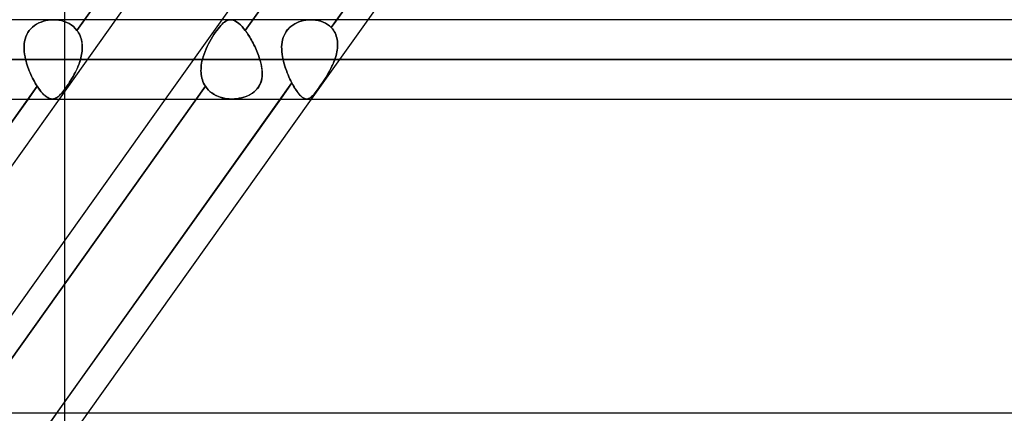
# Model space of a CAD drawing. Header units: millimetres. Extents: x -270 to 270, y -120 to 100.
# Tile 33 of 74: x -65 to -40, y -37 to -27. Entities that reach past the tile are written whole.
import ezdxf

# ---------------------------------------------------------------- set-up
doc = ezdxf.new("R2010")
doc.units = ezdxf.units.MM
doc.layers.add('MAIN-1', color=7, linetype='Continuous')
doc.layers.add('MAIN-2', color=7, linetype='Continuous')

msp = doc.modelspace()

# ---------------------------------------------------------------- linework, layer by layer
at = {"layer": 'MAIN-1'}
for p, q in [((-57.283, -19.496), (-62.972, -27.481)), ((-53.796, -19.496), (-59.484, -27.481)), ((-50.871, -19.496), (-56.56, -27.481)), ((-56.659, -19.724), (-62.185, -27.481)), ((-50.247, -19.724), (-55.773, -27.481)), ((152.399, -27.481), (-152.399, -27.481)), ((-153.345, -28.489), (153.345, -28.489)), ((-152.508, -29.496), (152.508, -29.496)), ((-64.407, -29.496), (-70.096, -37.481)), ((-63.62, -29.496), (-69.309, -37.481)), ((-60.92, -29.496), (-66.608, -37.481)), ((-57.996, -29.496), (-63.684, -37.481)), ((-63.472, -33.08), (-63.472, -29.496)), ((-57.209, -29.496), (-62.897, -37.481)), ((145.425, -37.481), (-145.425, -37.481))]:
    msp.add_line(p, q, dxfattribs=at)
at = {"layer": 'MAIN-2'}
for p, q in [((-63.165, -27.753), (-57.05, -19.168)), ((-52.775, -19.168), (-58.891, -27.753)), ((-58.891, -27.753), (-52.775, -19.168)), ((-56.702, -27.681), (-50.569, -19.071)), ((-63.472, -29.496), (-63.472, -24.08)), ((-64.079, -27.54), (-64.018, -27.519)), ((-64.018, -27.519), (-64.078, -27.54)), ((-63.956, -27.503), (-64.018, -27.519)), ((-64.018, -27.519), (-63.956, -27.503)), ((-63.893, -27.491), (-63.956, -27.503)), ((-63.956, -27.503), (-63.894, -27.491)), ((-63.894, -27.491), (-63.83, -27.484)), ((-63.83, -27.484), (-63.893, -27.491)), ((-63.766, -27.481), (-63.83, -27.484)), ((-63.83, -27.484), (-63.766, -27.481)), ((-63.695, -27.484), (-63.766, -27.481)), ((-63.766, -27.481), (-63.695, -27.484)), ((-63.626, -27.492), (-63.695, -27.484)), ((-63.695, -27.484), (-63.626, -27.492)), ((-63.557, -27.505), (-63.626, -27.492)), ((-63.626, -27.492), (-63.557, -27.505)), ((-62.185, -27.481), (-63.62, -29.496)), ((-63.491, -27.524), (-63.557, -27.505)), ((-63.557, -27.505), (-63.491, -27.524)), ((-63.427, -27.549), (-63.491, -27.524)), ((-63.491, -27.524), (-63.427, -27.549)), ((-62.972, -27.481), (-63.165, -27.753)), ((-59.484, -27.481), (-60.92, -29.496)), ((-59.416, -27.54), (-59.386, -27.519)), ((-59.386, -27.519), (-59.416, -27.54)), ((-59.386, -27.519), (-59.355, -27.503)), ((-59.355, -27.503), (-59.386, -27.519)), ((-59.355, -27.503), (-59.325, -27.491)), ((-59.325, -27.491), (-59.355, -27.503)), ((-59.325, -27.491), (-59.295, -27.484)), ((-59.295, -27.484), (-59.325, -27.491)), ((-59.295, -27.484), (-59.264, -27.481)), ((-59.264, -27.481), (-59.295, -27.484)), ((-59.264, -27.481), (-59.23, -27.484)), ((-59.23, -27.484), (-59.264, -27.481)), ((-59.23, -27.484), (-59.195, -27.492)), ((-59.195, -27.492), (-59.23, -27.484)), ((-59.195, -27.492), (-59.16, -27.505)), ((-59.16, -27.505), (-59.195, -27.492)), ((-59.16, -27.505), (-59.124, -27.524)), ((-59.124, -27.524), (-59.16, -27.505)), ((-59.124, -27.524), (-59.087, -27.549)), ((-59.087, -27.549), (-59.124, -27.524)), ((-57.466, -27.518), (-57.523, -27.537)), ((-57.523, -27.537), (-57.467, -27.518)), ((-57.467, -27.518), (-57.409, -27.503)), ((-57.409, -27.503), (-57.466, -27.518)), ((-57.35, -27.492), (-57.409, -27.503)), ((-57.409, -27.503), (-57.351, -27.492)), ((-57.351, -27.492), (-57.292, -27.485)), ((-57.291, -27.485), (-57.35, -27.492)), ((-57.292, -27.485), (-57.232, -27.481)), ((-57.232, -27.481), (-57.291, -27.485)), ((-57.165, -27.483), (-57.232, -27.481)), ((-57.232, -27.481), (-57.165, -27.483)), ((57.215, -27.481), (-57.215, -27.481)), ((-55.773, -27.481), (-57.209, -29.496)), ((-57.099, -27.489), (-57.165, -27.483)), ((-57.165, -27.483), (-57.099, -27.489)), ((-57.034, -27.501), (-57.099, -27.489)), ((-57.099, -27.489), (-57.034, -27.501)), ((-56.971, -27.518), (-57.034, -27.501)), ((-57.034, -27.501), (-56.971, -27.518)), ((-56.91, -27.54), (-56.971, -27.518)), ((-56.971, -27.518), (-56.91, -27.54)), ((-56.56, -27.481), (-56.702, -27.681)), ((-64.377, -27.756), (-64.412, -27.806)), ((-64.412, -27.806), (-64.377, -27.756)), ((-64.337, -27.71), (-64.377, -27.756)), ((-64.377, -27.756), (-64.338, -27.71)), ((-64.338, -27.71), (-64.293, -27.667)), ((-64.293, -27.667), (-64.337, -27.71)), ((-64.245, -27.629), (-64.293, -27.667)), ((-64.293, -27.667), (-64.245, -27.629)), ((-64.192, -27.595), (-64.245, -27.629)), ((-64.245, -27.629), (-64.192, -27.595)), ((-64.137, -27.565), (-64.192, -27.595)), ((-64.192, -27.595), (-64.137, -27.565)), ((-64.078, -27.54), (-64.137, -27.565)), ((-64.137, -27.565), (-64.079, -27.54)), ((-63.366, -27.579), (-63.427, -27.549)), ((-63.427, -27.549), (-63.367, -27.579)), ((-63.367, -27.579), (-63.309, -27.615)), ((-63.309, -27.615), (-63.366, -27.579)), ((-63.256, -27.656), (-63.309, -27.615)), ((-63.309, -27.615), (-63.256, -27.656)), ((-63.208, -27.702), (-63.256, -27.656)), ((-63.256, -27.656), (-63.208, -27.702)), ((-63.165, -27.753), (-63.208, -27.702)), ((-63.208, -27.702), (-63.165, -27.753)), ((-63.143, -27.785), (-63.165, -27.753)), ((-63.165, -27.753), (-63.143, -27.784)), ((-59.65, -27.806), (-59.614, -27.756)), ((-59.614, -27.756), (-59.649, -27.806)), ((-59.614, -27.756), (-59.579, -27.71)), ((-59.579, -27.71), (-59.614, -27.756)), ((-59.579, -27.71), (-59.545, -27.667)), ((-59.545, -27.667), (-59.579, -27.71)), ((-59.545, -27.667), (-59.512, -27.629)), ((-59.512, -27.629), (-59.545, -27.667)), ((-59.512, -27.629), (-59.479, -27.595)), ((-59.479, -27.595), (-59.512, -27.629)), ((-59.479, -27.595), (-59.448, -27.565)), ((-59.448, -27.565), (-59.479, -27.595)), ((-59.448, -27.565), (-59.416, -27.54)), ((-59.416, -27.54), (-59.448, -27.565)), ((-59.087, -27.549), (-59.049, -27.579)), ((-59.049, -27.579), (-59.087, -27.549)), ((-59.049, -27.579), (-59.01, -27.615)), ((-59.01, -27.615), (-59.049, -27.579)), ((-59.01, -27.615), (-58.971, -27.656)), ((-58.971, -27.656), (-59.01, -27.615)), ((-58.971, -27.656), (-58.931, -27.702)), ((-58.931, -27.702), (-58.971, -27.656)), ((-58.931, -27.702), (-58.891, -27.753)), ((-58.891, -27.753), (-58.931, -27.702)), ((-58.891, -27.753), (-58.868, -27.784)), ((-58.868, -27.785), (-58.891, -27.753)), ((-57.81, -27.733), (-57.846, -27.778)), ((-57.846, -27.779), (-57.811, -27.733)), ((-57.811, -27.733), (-57.771, -27.691)), ((-57.771, -27.691), (-57.81, -27.733)), ((-57.727, -27.652), (-57.771, -27.691)), ((-57.771, -27.691), (-57.728, -27.653)), ((-57.728, -27.653), (-57.681, -27.618)), ((-57.68, -27.618), (-57.727, -27.652)), ((-57.681, -27.618), (-57.63, -27.587)), ((-57.63, -27.587), (-57.68, -27.618)), ((-57.577, -27.56), (-57.63, -27.587)), ((-57.63, -27.587), (-57.578, -27.56)), ((-57.578, -27.56), (-57.523, -27.537)), ((-57.523, -27.537), (-57.577, -27.56)), ((-56.853, -27.567), (-56.91, -27.54)), ((-56.91, -27.54), (-56.853, -27.567)), ((-56.798, -27.6), (-56.853, -27.567)), ((-56.853, -27.567), (-56.798, -27.6)), ((-56.748, -27.638), (-56.798, -27.6)), ((-56.798, -27.6), (-56.748, -27.638)), ((-56.702, -27.681), (-56.748, -27.638)), ((-56.748, -27.638), (-56.702, -27.681)), ((-56.675, -27.713), (-56.702, -27.681)), ((-56.702, -27.681), (-56.675, -27.713)), ((-56.649, -27.746), (-56.675, -27.713)), ((-56.675, -27.713), (-56.649, -27.746)), ((-56.626, -27.781), (-56.649, -27.746)), ((-56.649, -27.746), (-56.626, -27.781)), ((-64.483, -27.974), (-64.497, -28.034)), ((-64.497, -28.034), (-64.483, -27.974)), ((-64.465, -27.916), (-64.483, -27.974)), ((-64.483, -27.974), (-64.465, -27.916)), ((-64.441, -27.86), (-64.465, -27.916)), ((-64.465, -27.916), (-64.441, -27.86)), ((-64.412, -27.806), (-64.441, -27.86)), ((-64.441, -27.86), (-64.412, -27.806)), ((-63.143, -27.784), (-63.123, -27.817)), ((-63.123, -27.817), (-63.143, -27.785)), ((-63.104, -27.852), (-63.123, -27.817)), ((-63.123, -27.817), (-63.105, -27.851)), ((-63.105, -27.851), (-63.088, -27.886)), ((-63.088, -27.887), (-63.104, -27.852)), ((-63.088, -27.886), (-63.074, -27.923)), ((-63.074, -27.924), (-63.088, -27.887)), ((-63.074, -27.923), (-63.062, -27.96)), ((-63.061, -27.961), (-63.074, -27.924)), ((-63.062, -27.96), (-63.052, -27.998)), ((-63.051, -27.999), (-63.061, -27.961)), ((-63.052, -27.998), (-63.044, -28.036)), ((-63.043, -28.038), (-63.051, -27.999)), ((-59.79, -28.034), (-59.756, -27.974)), ((-59.756, -27.974), (-59.79, -28.034)), ((-59.756, -27.974), (-59.721, -27.916)), ((-59.721, -27.916), (-59.756, -27.974)), ((-59.721, -27.916), (-59.685, -27.86)), ((-59.685, -27.86), (-59.721, -27.916)), ((-59.685, -27.86), (-59.65, -27.806)), ((-59.649, -27.806), (-59.685, -27.86)), ((-58.868, -27.784), (-58.845, -27.817)), ((-58.844, -27.817), (-58.868, -27.785)), ((-58.845, -27.817), (-58.822, -27.851)), ((-58.821, -27.852), (-58.844, -27.817)), ((-58.822, -27.851), (-58.799, -27.886)), ((-58.798, -27.887), (-58.821, -27.852)), ((-58.799, -27.886), (-58.776, -27.923)), ((-58.775, -27.924), (-58.798, -27.887)), ((-58.776, -27.923), (-58.754, -27.96)), ((-58.753, -27.961), (-58.775, -27.924)), ((-58.754, -27.96), (-58.732, -27.998)), ((-58.731, -27.999), (-58.753, -27.961)), ((-58.732, -27.998), (-58.711, -28.036)), ((-58.71, -28.038), (-58.731, -27.999)), ((-57.94, -27.99), (-57.952, -28.049)), ((-57.952, -28.049), (-57.94, -27.991)), ((-57.924, -27.934), (-57.94, -27.99)), ((-57.94, -27.991), (-57.924, -27.934)), ((-57.903, -27.879), (-57.924, -27.934)), ((-57.924, -27.934), (-57.903, -27.88)), ((-57.877, -27.827), (-57.903, -27.879)), ((-57.903, -27.88), (-57.877, -27.828)), ((-57.846, -27.778), (-57.877, -27.827)), ((-57.877, -27.828), (-57.846, -27.779)), ((-56.606, -27.819), (-56.626, -27.781)), ((-56.626, -27.781), (-56.606, -27.819)), ((-56.589, -27.858), (-56.606, -27.819)), ((-56.606, -27.819), (-56.589, -27.858)), ((-56.574, -27.898), (-56.589, -27.858)), ((-56.589, -27.858), (-56.574, -27.898)), ((-56.562, -27.94), (-56.574, -27.898)), ((-56.574, -27.898), (-56.562, -27.94)), ((-56.553, -27.982), (-56.562, -27.94)), ((-56.562, -27.94), (-56.553, -27.982)), ((-56.546, -28.026), (-56.553, -27.982)), ((-56.553, -27.982), (-56.546, -28.026)), ((-56.542, -28.07), (-56.546, -28.026)), ((-56.546, -28.026), (-56.542, -28.07)), ((-64.506, -28.096), (-64.51, -28.159)), ((-64.51, -28.159), (-64.506, -28.096)), ((-64.51, -28.159), (-64.509, -28.224)), ((-64.509, -28.223), (-64.51, -28.159)), ((-64.505, -28.289), (-64.509, -28.223)), ((-64.509, -28.224), (-64.505, -28.289)), ((-64.497, -28.034), (-64.506, -28.096)), ((-64.506, -28.096), (-64.497, -28.034)), ((-63.044, -28.036), (-63.038, -28.076)), ((-63.037, -28.078), (-63.043, -28.038)), ((-63.038, -28.076), (-63.033, -28.116)), ((-63.033, -28.118), (-63.037, -28.078)), ((-63.032, -28.238), (-63.036, -28.28)), ((-63.036, -28.283), (-63.033, -28.241)), ((-63.033, -28.116), (-63.031, -28.156)), ((-63.031, -28.159), (-63.033, -28.118)), ((-63.033, -28.241), (-63.031, -28.2)), ((-63.031, -28.197), (-63.032, -28.238)), ((-63.031, -28.156), (-63.031, -28.197)), ((-63.031, -28.2), (-63.031, -28.159)), ((-59.911, -28.289), (-59.884, -28.223)), ((-59.884, -28.224), (-59.911, -28.289)), ((-59.884, -28.223), (-59.854, -28.159)), ((-59.854, -28.159), (-59.884, -28.224)), ((-59.854, -28.159), (-59.823, -28.096)), ((-59.823, -28.096), (-59.854, -28.159)), ((-59.823, -28.096), (-59.79, -28.034)), ((-59.79, -28.034), (-59.823, -28.096)), ((-58.711, -28.036), (-58.69, -28.076)), ((-58.689, -28.078), (-58.71, -28.038)), ((-58.69, -28.076), (-58.669, -28.116)), ((-58.668, -28.118), (-58.689, -28.078)), ((-58.669, -28.116), (-58.649, -28.156)), ((-58.648, -28.159), (-58.668, -28.118)), ((-58.649, -28.156), (-58.63, -28.197)), ((-58.629, -28.2), (-58.648, -28.159)), ((-58.63, -28.197), (-58.612, -28.238)), ((-58.61, -28.241), (-58.629, -28.2)), ((-58.612, -28.238), (-58.594, -28.28)), ((-58.593, -28.283), (-58.61, -28.241)), ((-57.959, -28.109), (-57.963, -28.17)), ((-57.963, -28.17), (-57.959, -28.109)), ((-57.963, -28.17), (-57.962, -28.233)), ((-57.962, -28.233), (-57.963, -28.17)), ((-57.962, -28.233), (-57.958, -28.296)), ((-57.958, -28.296), (-57.962, -28.233)), ((-57.952, -28.049), (-57.959, -28.109)), ((-57.959, -28.109), (-57.952, -28.049)), ((-56.56, -28.301), (-56.552, -28.254)), ((-56.552, -28.254), (-56.56, -28.301)), ((-56.552, -28.254), (-56.546, -28.208)), ((-56.546, -28.208), (-56.552, -28.254)), ((-56.546, -28.208), (-56.542, -28.161)), ((-56.542, -28.162), (-56.546, -28.208)), ((-56.541, -28.116), (-56.542, -28.07)), ((-56.542, -28.07), (-56.541, -28.116)), ((-56.542, -28.161), (-56.541, -28.116)), ((-56.541, -28.116), (-56.542, -28.162)), ((153.345, -28.489), (-153.345, -28.489)), ((151.835, -28.489), (-151.835, -28.489)), ((-151.835, -28.489), (151.835, -28.489)), ((-64.505, -28.289), (-64.497, -28.355)), ((-64.497, -28.355), (-64.505, -28.289)), ((-64.497, -28.355), (-64.486, -28.422)), ((-64.486, -28.422), (-64.497, -28.355)), ((-64.486, -28.422), (-64.472, -28.489)), ((-64.472, -28.489), (-64.486, -28.422)), ((-64.472, -28.489), (-59.976, -28.489)), ((-64.46, -28.537), (-64.472, -28.489)), ((-64.472, -28.489), (-64.46, -28.537)), ((-59.976, -28.489), (-64.472, -28.489)), ((-63.076, -28.489), (-63.096, -28.553)), ((-63.093, -28.544), (-63.076, -28.489)), ((-63.065, -28.447), (-63.076, -28.489)), ((-63.076, -28.489), (-63.065, -28.448)), ((-58.518, -28.489), (-63.076, -28.489)), ((-63.076, -28.489), (-58.518, -28.489)), ((-63.055, -28.405), (-63.065, -28.447)), ((-63.065, -28.448), (-63.056, -28.407)), ((-63.056, -28.407), (-63.048, -28.366)), ((-63.047, -28.363), (-63.055, -28.405)), ((-63.048, -28.366), (-63.041, -28.324)), ((-63.041, -28.321), (-63.047, -28.363)), ((-63.036, -28.28), (-63.041, -28.321)), ((-63.041, -28.324), (-63.036, -28.283)), ((-59.976, -28.489), (-59.988, -28.537)), ((-59.988, -28.537), (-59.976, -28.489)), ((-59.976, -28.489), (-59.958, -28.422)), ((-59.958, -28.422), (-59.976, -28.489)), ((-59.958, -28.422), (-59.936, -28.355)), ((-59.936, -28.355), (-59.958, -28.422)), ((-59.936, -28.355), (-59.911, -28.289)), ((-59.911, -28.289), (-59.936, -28.355)), ((-58.594, -28.28), (-58.577, -28.321)), ((-58.576, -28.324), (-58.593, -28.283)), ((-58.577, -28.321), (-58.561, -28.363)), ((-58.56, -28.366), (-58.576, -28.324)), ((-58.561, -28.363), (-58.546, -28.405)), ((-58.545, -28.407), (-58.56, -28.366)), ((-58.546, -28.405), (-58.531, -28.447)), ((-58.531, -28.448), (-58.545, -28.407)), ((-58.531, -28.447), (-58.518, -28.489)), ((-58.518, -28.489), (-58.531, -28.448)), ((-58.502, -28.544), (-58.518, -28.489)), ((-58.518, -28.489), (-58.5, -28.553)), ((-57.958, -28.296), (-57.951, -28.36)), ((-57.951, -28.36), (-57.958, -28.296)), ((-57.951, -28.36), (-57.94, -28.424)), ((-57.94, -28.424), (-57.951, -28.36)), ((-57.94, -28.424), (-57.927, -28.489)), ((-57.927, -28.489), (-57.94, -28.424)), ((-57.927, -28.489), (57.927, -28.489)), ((-57.914, -28.546), (-57.927, -28.489)), ((-57.927, -28.489), (-57.914, -28.546)), ((57.927, -28.489), (-57.927, -28.489)), ((-56.633, -28.548), (-56.611, -28.489)), ((-56.611, -28.489), (-56.631, -28.542)), ((-56.611, -28.489), (-56.596, -28.442)), ((-56.596, -28.442), (-56.611, -28.489)), ((56.611, -28.489), (-56.611, -28.489)), ((-56.611, -28.489), (56.611, -28.489)), ((-56.596, -28.442), (-56.582, -28.395)), ((-56.582, -28.395), (-56.596, -28.442)), ((-56.582, -28.395), (-56.57, -28.348)), ((-56.57, -28.348), (-56.582, -28.395)), ((-56.57, -28.348), (-56.56, -28.301)), ((-56.56, -28.301), (-56.57, -28.348)), ((-64.446, -28.586), (-64.46, -28.537)), ((-64.46, -28.537), (-64.446, -28.586)), ((-64.431, -28.635), (-64.446, -28.586)), ((-64.446, -28.586), (-64.431, -28.635)), ((-64.415, -28.683), (-64.431, -28.635)), ((-64.431, -28.635), (-64.415, -28.683)), ((-64.397, -28.731), (-64.415, -28.683)), ((-64.415, -28.683), (-64.397, -28.731)), ((-64.379, -28.779), (-64.397, -28.731)), ((-64.397, -28.731), (-64.379, -28.779)), ((-63.207, -28.816), (-63.181, -28.763)), ((-63.171, -28.742), (-63.2, -28.803)), ((-63.181, -28.763), (-63.156, -28.709)), ((-63.144, -28.68), (-63.171, -28.742)), ((-63.156, -28.709), (-63.133, -28.654)), ((-63.119, -28.617), (-63.144, -28.68)), ((-63.133, -28.654), (-63.112, -28.6)), ((-63.096, -28.553), (-63.119, -28.617)), ((-63.112, -28.6), (-63.093, -28.544)), ((-60.013, -28.731), (-60.014, -28.779)), ((-60.014, -28.779), (-60.013, -28.731)), ((-60.01, -28.683), (-60.013, -28.731)), ((-60.013, -28.731), (-60.01, -28.683)), ((-60.005, -28.635), (-60.01, -28.683)), ((-60.01, -28.683), (-60.005, -28.635)), ((-59.997, -28.586), (-60.005, -28.635)), ((-60.005, -28.635), (-59.997, -28.586)), ((-59.988, -28.537), (-59.997, -28.586)), ((-59.997, -28.586), (-59.988, -28.537)), ((-58.488, -28.6), (-58.502, -28.544)), ((-58.5, -28.553), (-58.484, -28.617)), ((-58.477, -28.654), (-58.488, -28.6)), ((-58.484, -28.617), (-58.472, -28.68)), ((-58.468, -28.709), (-58.477, -28.654)), ((-58.472, -28.68), (-58.463, -28.742)), ((-58.461, -28.763), (-58.468, -28.709)), ((-58.463, -28.742), (-58.458, -28.803)), ((-58.458, -28.816), (-58.461, -28.763)), ((-57.898, -28.603), (-57.914, -28.546)), ((-57.914, -28.546), (-57.898, -28.603)), ((-57.881, -28.66), (-57.898, -28.603)), ((-57.898, -28.603), (-57.881, -28.66)), ((-57.863, -28.717), (-57.881, -28.66)), ((-57.881, -28.66), (-57.863, -28.716)), ((-57.863, -28.716), (-57.843, -28.773)), ((-57.843, -28.773), (-57.863, -28.717)), ((-57.822, -28.828), (-57.843, -28.773)), ((-57.843, -28.773), (-57.822, -28.828)), ((-56.727, -28.751), (-56.754, -28.802)), ((-56.742, -28.779), (-56.713, -28.723)), ((-56.701, -28.7), (-56.727, -28.751)), ((-56.713, -28.723), (-56.684, -28.665)), ((-56.676, -28.648), (-56.701, -28.7)), ((-56.684, -28.665), (-56.658, -28.607)), ((-56.653, -28.596), (-56.676, -28.648)), ((-56.658, -28.607), (-56.633, -28.548)), ((-56.631, -28.542), (-56.653, -28.596)), ((-64.359, -28.827), (-64.379, -28.779)), ((-64.379, -28.779), (-64.359, -28.827)), ((-64.338, -28.874), (-64.359, -28.827)), ((-64.359, -28.827), (-64.338, -28.874)), ((-64.317, -28.92), (-64.338, -28.874)), ((-64.338, -28.874), (-64.317, -28.92)), ((-64.295, -28.965), (-64.317, -28.92)), ((-64.317, -28.92), (-64.295, -28.965)), ((-64.272, -29.009), (-64.295, -28.965)), ((-64.295, -28.965), (-64.272, -29.009)), ((-64.249, -29.052), (-64.272, -29.009)), ((-64.272, -29.009), (-64.249, -29.052)), ((-63.352, -29.069), (-63.322, -29.021)), ((-63.295, -28.977), (-63.328, -29.032)), ((-63.322, -29.021), (-63.292, -28.972)), ((-63.263, -28.921), (-63.295, -28.977)), ((-63.292, -28.972), (-63.263, -28.921)), ((-63.231, -28.863), (-63.263, -28.921)), ((-63.263, -28.921), (-63.234, -28.869)), ((-63.234, -28.869), (-63.207, -28.816)), ((-63.2, -28.803), (-63.231, -28.863)), ((-60.014, -28.779), (-60.012, -28.827)), ((-60.012, -28.827), (-60.014, -28.779)), ((-60.012, -28.827), (-60.007, -28.874)), ((-60.007, -28.874), (-60.012, -28.827)), ((-60.007, -28.874), (-60, -28.92)), ((-60, -28.92), (-60.007, -28.874)), ((-60, -28.92), (-59.991, -28.965)), ((-59.991, -28.965), (-60, -28.92)), ((-59.991, -28.965), (-59.978, -29.009)), ((-59.979, -29.009), (-59.991, -28.965)), ((-59.963, -29.052), (-59.979, -29.009)), ((-59.978, -29.009), (-59.963, -29.052)), ((-58.491, -29.069), (-58.476, -29.021)), ((-58.467, -28.977), (-58.479, -29.032)), ((-58.476, -29.021), (-58.466, -28.972)), ((-58.46, -28.921), (-58.467, -28.977)), ((-58.466, -28.972), (-58.46, -28.921)), ((-58.457, -28.863), (-58.46, -28.921)), ((-58.46, -28.921), (-58.457, -28.869)), ((-58.458, -28.803), (-58.457, -28.863)), ((-58.457, -28.869), (-58.458, -28.816)), ((-57.8, -28.883), (-57.822, -28.828)), ((-57.822, -28.828), (-57.8, -28.883)), ((-57.777, -28.936), (-57.8, -28.883)), ((-57.8, -28.883), (-57.777, -28.936)), ((-57.753, -28.988), (-57.777, -28.936)), ((-57.777, -28.936), (-57.753, -28.988)), ((-57.729, -29.038), (-57.753, -28.988)), ((-57.753, -28.988), (-57.729, -29.038)), ((-56.901, -29.043), (-56.869, -28.993)), ((-56.869, -28.993), (-56.898, -29.038)), ((-56.869, -28.993), (-56.836, -28.941)), ((-56.84, -28.946), (-56.869, -28.993)), ((-56.811, -28.899), (-56.84, -28.946)), ((-56.836, -28.941), (-56.804, -28.888)), ((-56.782, -28.851), (-56.811, -28.899)), ((-56.804, -28.888), (-56.773, -28.834)), ((-56.754, -28.802), (-56.782, -28.851)), ((-56.773, -28.834), (-56.742, -28.779)), ((-70.291, -37.756), (-64.176, -29.172)), ((-59.902, -29.172), (-66.017, -37.756)), ((-66.017, -37.756), (-59.902, -29.172)), ((-64.176, -29.172), (-64.407, -29.496)), ((-64.225, -29.093), (-64.249, -29.052)), ((-64.249, -29.052), (-64.225, -29.093)), ((-64.201, -29.133), (-64.225, -29.093)), ((-64.225, -29.093), (-64.201, -29.133)), ((-64.176, -29.172), (-64.201, -29.133)), ((-64.201, -29.133), (-64.176, -29.172)), ((-64.141, -29.223), (-64.176, -29.172)), ((-64.176, -29.172), (-64.144, -29.22)), ((-64.144, -29.22), (-64.112, -29.264)), ((-64.107, -29.27), (-64.141, -29.223)), ((-64.112, -29.264), (-64.08, -29.304)), ((-64.072, -29.313), (-64.107, -29.27)), ((-63.833, -37.691), (-57.704, -29.087)), ((-63.494, -29.272), (-63.524, -29.311)), ((-63.5, -29.281), (-63.472, -29.244)), ((-63.462, -29.23), (-63.494, -29.272)), ((-63.472, -29.244), (-63.443, -29.204)), ((-63.429, -29.185), (-63.462, -29.23)), ((-63.443, -29.204), (-63.413, -29.161)), ((-63.396, -29.136), (-63.429, -29.185)), ((-63.413, -29.161), (-63.383, -29.116)), ((-63.362, -29.085), (-63.396, -29.136)), ((-63.383, -29.116), (-63.352, -29.069)), ((-63.328, -29.032), (-63.362, -29.085)), ((-59.963, -29.052), (-59.946, -29.093)), ((-59.946, -29.093), (-59.963, -29.052)), ((-59.946, -29.093), (-59.925, -29.133)), ((-59.925, -29.133), (-59.946, -29.093)), ((-59.925, -29.133), (-59.902, -29.172)), ((-59.902, -29.172), (-59.925, -29.133)), ((-59.902, -29.172), (-59.868, -29.22)), ((-59.865, -29.223), (-59.902, -29.172)), ((-59.868, -29.22), (-59.829, -29.264)), ((-59.823, -29.27), (-59.865, -29.223)), ((-59.829, -29.264), (-59.787, -29.304)), ((-59.776, -29.313), (-59.823, -29.27)), ((-58.618, -29.272), (-58.661, -29.311)), ((-58.627, -29.281), (-58.592, -29.244)), ((-58.58, -29.23), (-58.618, -29.272)), ((-58.592, -29.244), (-58.56, -29.204)), ((-58.547, -29.185), (-58.58, -29.23)), ((-58.56, -29.204), (-58.533, -29.161)), ((-58.519, -29.136), (-58.547, -29.185)), ((-58.533, -29.161), (-58.509, -29.116)), ((-58.496, -29.085), (-58.519, -29.136)), ((-58.509, -29.116), (-58.491, -29.069)), ((-58.479, -29.032), (-58.496, -29.085)), ((-57.704, -29.087), (-57.996, -29.496)), ((-57.704, -29.087), (-57.729, -29.038)), ((-57.729, -29.038), (-57.704, -29.087)), ((-57.677, -29.137), (-57.704, -29.087)), ((-57.704, -29.087), (-57.675, -29.14)), ((-57.65, -29.184), (-57.677, -29.137)), ((-57.675, -29.14), (-57.646, -29.19)), ((-57.623, -29.228), (-57.65, -29.184)), ((-57.646, -29.19), (-57.618, -29.237)), ((-57.597, -29.269), (-57.623, -29.228)), ((-57.618, -29.237), (-57.589, -29.28)), ((-57.57, -29.307), (-57.597, -29.269)), ((-57.086, -29.305), (-57.058, -29.268)), ((-57.041, -29.244), (-57.066, -29.279)), ((-57.058, -29.268), (-57.029, -29.228)), ((-57.014, -29.207), (-57.041, -29.244)), ((-57.029, -29.228), (-56.998, -29.185)), ((-56.985, -29.167), (-57.014, -29.207)), ((-56.998, -29.185), (-56.967, -29.14)), ((-56.957, -29.125), (-56.985, -29.167)), ((-56.967, -29.14), (-56.934, -29.092)), ((-56.927, -29.082), (-56.957, -29.125)), ((-56.934, -29.092), (-56.901, -29.043)), ((-56.898, -29.038), (-56.927, -29.082)), ((-64.08, -29.304), (-64.048, -29.341)), ((-64.038, -29.352), (-64.072, -29.313)), ((-64.048, -29.341), (-64.017, -29.374)), ((-64.004, -29.387), (-64.038, -29.352)), ((-64.017, -29.374), (-63.986, -29.403)), ((-63.971, -29.416), (-64.004, -29.387)), ((-63.986, -29.403), (-63.956, -29.428)), ((-63.939, -29.441), (-63.971, -29.416)), ((-63.956, -29.428), (-63.927, -29.449)), ((-63.908, -29.461), (-63.939, -29.441)), ((-63.927, -29.449), (-63.898, -29.466)), ((-63.878, -29.477), (-63.908, -29.461)), ((-63.898, -29.466), (-63.87, -29.48)), ((-63.848, -29.488), (-63.878, -29.477)), ((-63.87, -29.48), (-63.843, -29.489)), ((-63.819, -29.494), (-63.848, -29.488)), ((-63.843, -29.489), (-63.817, -29.494)), ((-63.791, -29.496), (-63.819, -29.494)), ((-63.817, -29.494), (-63.791, -29.496)), ((-63.764, -29.494), (-63.791, -29.496)), ((-63.791, -29.496), (-63.767, -29.495)), ((-63.767, -29.495), (-63.744, -29.49)), ((-63.739, -29.489), (-63.764, -29.494)), ((-63.744, -29.49), (-63.721, -29.483)), ((-63.713, -29.479), (-63.739, -29.489)), ((-63.721, -29.483), (-63.698, -29.472)), ((-63.688, -29.466), (-63.713, -29.479)), ((-63.698, -29.472), (-63.675, -29.459)), ((-63.662, -29.45), (-63.688, -29.466)), ((-63.675, -29.459), (-63.652, -29.443)), ((-63.636, -29.43), (-63.662, -29.45)), ((-63.652, -29.443), (-63.629, -29.423)), ((-63.609, -29.406), (-63.636, -29.43)), ((-63.629, -29.423), (-63.604, -29.401)), ((-63.582, -29.378), (-63.609, -29.406)), ((-63.604, -29.401), (-63.58, -29.375)), ((-63.554, -29.346), (-63.582, -29.378)), ((-63.58, -29.375), (-63.554, -29.347)), ((-63.524, -29.311), (-63.554, -29.346)), ((-63.554, -29.347), (-63.527, -29.315)), ((-63.527, -29.315), (-63.5, -29.281)), ((-59.787, -29.304), (-59.741, -29.341)), ((-59.725, -29.352), (-59.776, -29.313)), ((-59.741, -29.341), (-59.692, -29.374)), ((-59.671, -29.387), (-59.725, -29.352)), ((-59.692, -29.374), (-59.64, -29.403)), ((-59.613, -29.416), (-59.671, -29.387)), ((-59.64, -29.403), (-59.585, -29.428)), ((-59.553, -29.441), (-59.613, -29.416)), ((-59.585, -29.428), (-59.529, -29.449)), ((-59.491, -29.461), (-59.553, -29.441)), ((-59.529, -29.449), (-59.471, -29.466)), ((-59.426, -29.477), (-59.491, -29.461)), ((-59.471, -29.466), (-59.411, -29.48)), ((-59.361, -29.488), (-59.426, -29.477)), ((-59.411, -29.48), (-59.35, -29.489)), ((-59.295, -29.494), (-59.361, -29.488)), ((-59.35, -29.489), (-59.289, -29.494)), ((-59.229, -29.496), (-59.295, -29.494)), ((-59.289, -29.494), (-59.228, -29.496)), ((-59.165, -29.494), (-59.229, -29.496)), ((-59.228, -29.496), (-59.172, -29.495)), ((-59.172, -29.495), (-59.116, -29.49)), ((-59.103, -29.489), (-59.165, -29.494)), ((-59.116, -29.49), (-59.061, -29.483)), ((-59.041, -29.479), (-59.103, -29.489)), ((-59.061, -29.483), (-59.007, -29.472)), ((-58.981, -29.466), (-59.041, -29.479)), ((-59.007, -29.472), (-58.953, -29.459)), ((-58.923, -29.45), (-58.981, -29.466)), ((-58.953, -29.459), (-58.901, -29.443)), ((-58.866, -29.43), (-58.923, -29.45)), ((-58.901, -29.443), (-58.85, -29.423)), ((-58.81, -29.406), (-58.866, -29.43)), ((-58.85, -29.423), (-58.8, -29.401)), ((-58.757, -29.378), (-58.81, -29.406)), ((-58.8, -29.401), (-58.753, -29.375)), ((-58.707, -29.346), (-58.757, -29.378)), ((-58.753, -29.375), (-58.708, -29.347)), ((-58.708, -29.347), (-58.666, -29.315)), ((-58.661, -29.311), (-58.707, -29.346)), ((-58.666, -29.315), (-58.627, -29.281)), ((-57.589, -29.28), (-57.561, -29.32)), ((-57.544, -29.342), (-57.57, -29.307)), ((-57.561, -29.32), (-57.533, -29.356)), ((-57.519, -29.373), (-57.544, -29.342)), ((-57.533, -29.356), (-57.506, -29.387)), ((-57.494, -29.401), (-57.519, -29.373)), ((-57.506, -29.387), (-57.48, -29.415)), ((-57.469, -29.425), (-57.494, -29.401)), ((-57.48, -29.415), (-57.454, -29.439)), ((-57.446, -29.446), (-57.469, -29.425)), ((-57.454, -29.439), (-57.429, -29.458)), ((-57.423, -29.463), (-57.446, -29.446)), ((-57.429, -29.458), (-57.405, -29.474)), ((-57.4, -29.477), (-57.423, -29.463)), ((-57.405, -29.474), (-57.381, -29.485)), ((-57.378, -29.487), (-57.4, -29.477)), ((-57.381, -29.485), (-57.358, -29.493)), ((-57.356, -29.493), (-57.378, -29.487)), ((-57.358, -29.493), (-57.335, -29.496)), ((-57.335, -29.496), (-57.356, -29.493)), ((-57.316, -29.496), (-57.335, -29.496)), ((-57.335, -29.496), (-57.314, -29.496)), ((-57.327, -29.496), (57.327, -29.496)), ((-57.297, -29.493), (-57.316, -29.496)), ((-57.314, -29.496), (-57.293, -29.492)), ((-57.278, -29.487), (-57.297, -29.493)), ((-57.293, -29.492), (-57.272, -29.484)), ((-57.259, -29.478), (-57.278, -29.487)), ((-57.272, -29.484), (-57.251, -29.474)), ((-57.24, -29.467), (-57.259, -29.478)), ((-57.251, -29.474), (-57.23, -29.46)), ((-57.221, -29.453), (-57.24, -29.467)), ((-57.23, -29.46), (-57.208, -29.442)), ((-57.201, -29.436), (-57.221, -29.453)), ((-57.208, -29.442), (-57.186, -29.422)), ((-57.181, -29.417), (-57.201, -29.436)), ((-57.186, -29.422), (-57.163, -29.398)), ((-57.16, -29.395), (-57.181, -29.417)), ((-57.163, -29.398), (-57.139, -29.37)), ((-57.138, -29.37), (-57.16, -29.395)), ((-57.139, -29.37), (-57.113, -29.339)), ((-57.115, -29.342), (-57.138, -29.37)), ((-57.091, -29.312), (-57.115, -29.342)), ((-57.113, -29.339), (-57.086, -29.305)), ((-57.066, -29.279), (-57.091, -29.312)), ((-63.472, -39.496), (-63.472, -33.08)), ((-62.897, -37.481), (-64.333, -39.496)), ((-63.684, -37.481), (-63.833, -37.691))]:
    msp.add_line(p, q, dxfattribs=at)

doc.saveas('drawing.dxf')
